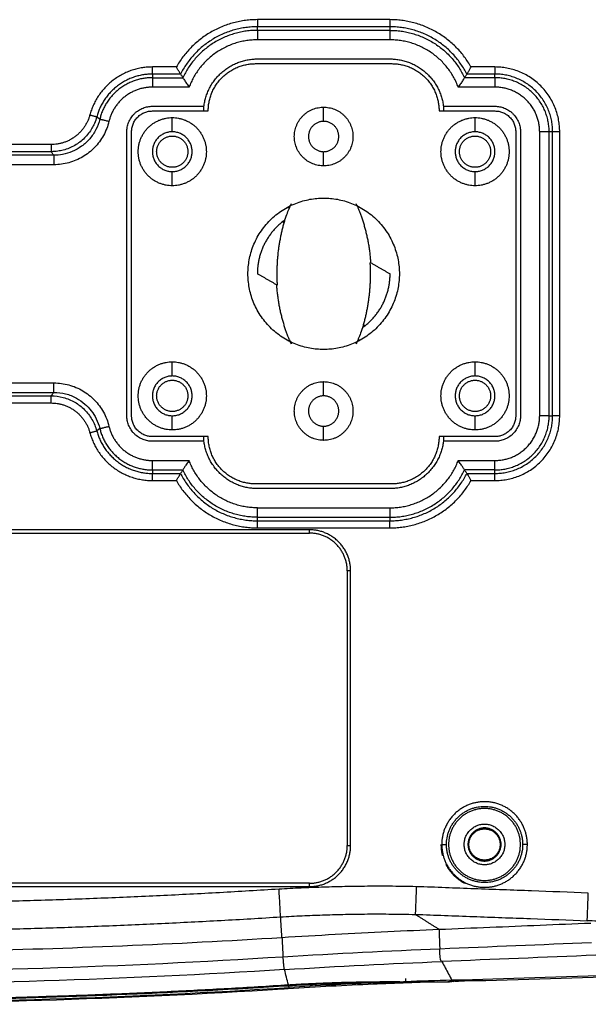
# Model space of a CAD drawing. Header units: millimetres. Extents: x 9946 to 11276, y -3292 to -1962.
# Tile 48 of 170: x 10959 to 11019, y -3122 to -3018. Entities that reach past the tile are written whole.
import ezdxf

# ---------------------------------------------------------------- set-up
doc = ezdxf.new("R2010")
doc.units = ezdxf.units.MM
doc.layers.add('ROXX NEO lite', color=7, linetype='Continuous', true_color=0x000000)

msp = doc.modelspace()

# ---------------------------------------------------------------- linework, layer by layer
at = {"layer": 'ROXX NEO lite', "color": 18, "lineweight": -3, "true_color": 0x000000}
for points, weights in [([(10984.16, -3018.32), (10978.42, -3018.32), (10975.59, -3023.32)], [1, 0.863818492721, 1]), ([(10984.16, -3018.32), (10984.16, -3019.05), (10984.16, -3019.07)], [1, 0.716301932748, 1]), ([(11006.74, -3023.32), (11003.91, -3018.32), (10998.16, -3018.32)], [1, 0.86381848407, 1]), ([(10998.16, -3018.32), (10998.16, -3019.05), (10998.16, -3019.07)], [1, 0.716301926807, 1]), ([(10984.16, -3019.07), (10978.56, -3019.07), (10976.04, -3024.07)], [1, 0.851627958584, 1]), ([(10984.16, -3019.45), (10978.64, -3019.45), (10976.27, -3024.45)], [1, 0.844679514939, 1]), ([(10984.16, -3019.45), (10984.16, -3019.47), (10984.16, -3020.45)], [1, 0.716301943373, 1]), ([(11006.29, -3024.07), (11003.77, -3019.07), (10998.16, -3019.07)], [1, 0.85162796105, 1]), ([(10998.16, -3019.45), (11003.69, -3019.45), (11006.05, -3024.45)], [1, 0.844679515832, 1]), ([(10998.16, -3019.45), (10998.16, -3019.47), (10998.16, -3020.45)], [1, 0.716301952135, 1]), ([(10984.16, -3020.45), (10978.82, -3020.45), (10976.94, -3025.45)], [1, 0.822441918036, 1]), ([(11005.39, -3025.45), (11003.51, -3020.45), (10998.16, -3020.45)], [1, 0.822441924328, 1]), ([(10978.51, -3027.47), (10979.13, -3022.47), (10984.16, -3022.47)], [1, 0.749268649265, 1]), ([(10978.96, -3027.97), (10978.96, -3022.97), (10983.96, -3022.97)], [1, 0.707106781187, 1]), ([(10998.16, -3022.47), (11003.2, -3022.47), (11003.82, -3027.47)], [1, 0.749268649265, 1]), ([(10998.36, -3022.97), (11003.36, -3022.97), (11003.36, -3027.97)], [1, 0.707106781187, 1]), ([(10973.06, -3023.32), (10967.82, -3023.32), (10966.45, -3028.38)], [1, 0.794083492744, 1]), ([(10973.06, -3024.07), (10968.4, -3024.07), (10967.18, -3028.58)], [1, 0.794086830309, 1]), ([(10973.06, -3024.07), (10973.06, -3024.05), (10973.06, -3023.32)], [1, 0.716301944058, 1]), ([(11016.11, -3030.17), (11016.11, -3023.32), (11009.26, -3023.32)], [1, 0.707106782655, 1]), ([(11009.26, -3023.32), (11009.26, -3024.05), (11009.26, -3024.07)], [1, 0.71630194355, 1]), ([(11015.36, -3030.17), (11015.36, -3024.07), (11009.26, -3024.07)], [1, 0.707106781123, 1]), ([(10973.06, -3024.45), (10968.56, -3024.45), (10967.5, -3028.83)], [1, 0.785921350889, 1]), ([(10973.06, -3024.45), (10973.06, -3024.47), (10973.06, -3025.45)], [1, 0.716301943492, 1]), ([(11009.26, -3024.45), (11009.26, -3024.47), (11009.26, -3025.45)], [1, 0.716301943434, 1]), ([(11014.99, -3030.17), (11014.99, -3024.45), (11009.26, -3024.45)], [1, 0.707106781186, 1]), ([(10973.06, -3025.45), (10969.35, -3025.45), (10968.47, -3029.06)], [1, 0.785921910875, 1]), ([(11013.99, -3030.17), (11013.99, -3025.45), (11009.26, -3025.45)], [1, 0.707106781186, 1]), ([(10966.45, -3028.38), (10965.6, -3031.52), (10962.35, -3031.52)], [1, 0.794032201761, 1]), ([(10966.45, -3028.38), (10967.16, -3028.58), (10967.18, -3028.58)], [1, 0.716360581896, 1]), ([(10970.36, -3030.17), (10970.36, -3027.47), (10973.06, -3027.47)], [1, 0.707106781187, 1]), ([(10970.86, -3030.17), (10970.86, -3027.97), (10973.06, -3027.97)], [1, 0.707106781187, 1]), ([(10988.06, -3030.67), (10988.06, -3027.57), (10991.16, -3027.57)], [1, 0.707106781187, 1]), ([(10991.16, -3027.57), (10994.26, -3027.57), (10994.26, -3030.67)], [1, 0.707106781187, 1]), ([(11009.26, -3027.47), (11011.96, -3027.47), (11011.96, -3030.17)], [1, 0.707106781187, 1]), ([(11009.26, -3027.97), (11011.46, -3027.97), (11011.46, -3030.17)], [1, 0.707106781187, 1]), ([(10967.5, -3028.83), (10967.52, -3028.83), (10968.47, -3029.06)], [1, 0.716304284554, 1]), ([(10971.56, -3032.27), (10971.56, -3028.67), (10975.16, -3028.67)], [1, 0.707106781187, 1]), ([(10975.16, -3028.67), (10978.76, -3028.67), (10978.76, -3032.27)], [1, 0.707106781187, 1]), ([(10991.16, -3029.07), (10989.56, -3029.07), (10989.56, -3030.67)], [1, 0.707106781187, 1]), ([(10992.76, -3030.67), (10992.76, -3029.07), (10991.16, -3029.07)], [1, 0.707106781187, 1]), ([(11003.56, -3032.27), (11003.56, -3028.67), (11007.16, -3028.67)], [1, 0.707106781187, 1]), ([(11007.16, -3028.67), (11010.76, -3028.67), (11010.76, -3032.27)], [1, 0.707106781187, 1]), ([(10975.16, -3030.17), (10973.06, -3030.17), (10973.06, -3032.27)], [1, 0.707106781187, 1]), ([(10977.26, -3032.27), (10977.26, -3030.17), (10975.16, -3030.17)], [1, 0.707106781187, 1]), ([(11007.16, -3030.17), (11005.06, -3030.17), (11005.06, -3032.27)], [1, 0.707106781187, 1]), ([(11009.26, -3032.27), (11009.26, -3030.17), (11007.16, -3030.17)], [1, 0.707106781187, 1]), ([(11014.99, -3030.17), (11014.96, -3030.17), (11013.99, -3030.17)], [1, 0.716301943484, 1]), ([(11016.11, -3030.17), (11015.38, -3030.17), (11015.36, -3030.17)], [1, 0.71630194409, 1]), ([(10962.35, -3031.52), (10962.35, -3032.25), (10962.35, -3032.27)], [1, 0.716336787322, 1]), ([(10991.16, -3033.77), (10988.06, -3033.77), (10988.06, -3030.67)], [1, 0.707106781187, 1]), ([(10989.56, -3030.67), (10989.56, -3032.27), (10991.16, -3032.27)], [1, 0.707106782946, 1]), ([(10991.16, -3032.27), (10992.76, -3032.27), (10992.76, -3030.67)], [1, 0.707106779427, 1]), ([(10994.26, -3030.67), (10994.26, -3033.77), (10991.16, -3033.77)], [1, 0.707106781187, 1]), ([(10975.16, -3035.87), (10971.56, -3035.87), (10971.56, -3032.27)], [1, 0.707106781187, 1]), ([(10973.06, -3032.27), (10973.06, -3034.37), (10975.16, -3034.37)], [1, 0.707106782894, 1]), ([(10975.16, -3034.37), (10977.26, -3034.37), (10977.26, -3032.27)], [1, 0.707106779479, 1]), ([(10978.76, -3032.27), (10978.76, -3035.87), (10975.16, -3035.87)], [1, 0.707106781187, 1]), ([(11007.16, -3035.87), (11003.56, -3035.87), (11003.56, -3032.27)], [1, 0.707106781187, 1]), ([(11005.06, -3032.27), (11005.06, -3034.37), (11007.16, -3034.37)], [1, 0.707106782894, 1]), ([(11010.76, -3032.27), (11010.76, -3035.87), (11007.16, -3035.87)], [1, 0.707106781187, 1]), ([(11007.16, -3034.37), (11009.26, -3034.37), (11009.26, -3032.27)], [1, 0.707106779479, 1]), ([(10962.64, -3032.65), (10962.64, -3032.67), (10962.64, -3033.65)], [1, 0.716303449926, 1]), ([(10987.07, -3039.48), (10984.15, -3041.58), (10984.15, -3045.16)], [1, 0.890285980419, 1]), ([(10986.28, -3046.39), (10986.06, -3042.87), (10987.07, -3039.48)], [1, 0.984806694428, 1]), ([(10986.9, -3039.61), (10986.88, -3039.69), (10986.86, -3039.76)], [0.99985342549, 0.999918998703, 1]), ([(10996.05, -3044), (10996.26, -3047.5), (10995.26, -3050.87)], [0.999816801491, 0.984898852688, 1]), ([(10995.26, -3050.87), (10998.18, -3048.77), (10998.18, -3045.18)], [1, 0.890285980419, 1]), ([(10995.42, -3050.75), (10995.45, -3050.67), (10995.47, -3050.58)], [0.999841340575, 0.999911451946, 1]), ([(10971.56, -3058.07), (10971.56, -3054.47), (10975.16, -3054.47)], [1, 0.707106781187, 1]), ([(10975.16, -3054.47), (10978.76, -3054.47), (10978.76, -3058.07)], [1, 0.707106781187, 1]), ([(11003.56, -3058.07), (11003.56, -3054.47), (11007.16, -3054.47)], [1, 0.707106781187, 1]), ([(11007.16, -3054.47), (11010.76, -3054.47), (11010.76, -3058.07)], [1, 0.707106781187, 1]), ([(10975.16, -3055.97), (10973.06, -3055.97), (10973.06, -3058.07)], [1, 0.707106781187, 1]), ([(10977.26, -3058.07), (10977.26, -3055.97), (10975.16, -3055.97)], [1, 0.707106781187, 1]), ([(11007.16, -3055.97), (11005.06, -3055.97), (11005.06, -3058.07)], [1, 0.707106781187, 1]), ([(11009.26, -3058.07), (11009.26, -3055.97), (11007.16, -3055.97)], [1, 0.707106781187, 1]), ([(10962.64, -3057.7), (10962.64, -3057.67), (10962.64, -3056.7)], [1, 0.716303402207, 1]), ([(10988.06, -3059.67), (10988.06, -3056.57), (10991.16, -3056.57)], [1, 0.707106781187, 1]), ([(10991.16, -3056.57), (10994.26, -3056.57), (10994.26, -3059.67)], [1, 0.707106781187, 1]), ([(10962.35, -3058.82), (10962.35, -3058.09), (10962.35, -3058.07)], [1, 0.716375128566, 1]), ([(10975.16, -3061.67), (10971.56, -3061.67), (10971.56, -3058.07)], [1, 0.707106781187, 1]), ([(10973.06, -3058.07), (10973.06, -3060.17), (10975.16, -3060.17)], [1, 0.707106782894, 1]), ([(10975.16, -3060.17), (10977.26, -3060.17), (10977.26, -3058.07)], [1, 0.707106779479, 1]), ([(10978.76, -3058.07), (10978.76, -3061.67), (10975.16, -3061.67)], [1, 0.707106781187, 1]), ([(10991.16, -3058.07), (10989.56, -3058.07), (10989.56, -3059.67)], [1, 0.707106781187, 1]), ([(10992.76, -3059.67), (10992.76, -3058.07), (10991.16, -3058.07)], [1, 0.707106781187, 1]), ([(11007.16, -3061.67), (11003.56, -3061.67), (11003.56, -3058.07)], [1, 0.707106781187, 1]), ([(11005.06, -3058.07), (11005.06, -3060.17), (11007.16, -3060.17)], [1, 0.707106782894, 1]), ([(11010.76, -3058.07), (11010.76, -3061.67), (11007.16, -3061.67)], [1, 0.707106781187, 1]), ([(11007.16, -3060.17), (11009.26, -3060.17), (11009.26, -3058.07)], [1, 0.707106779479, 1]), ([(10962.35, -3058.82), (10965.6, -3058.82), (10966.45, -3061.96)], [1, 0.794037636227, 1]), ([(10973.06, -3062.87), (10970.36, -3062.87), (10970.36, -3060.17)], [1, 0.707106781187, 1]), ([(10973.06, -3062.37), (10970.86, -3062.37), (10970.86, -3060.17)], [1, 0.707106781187, 1]), ([(10991.16, -3062.77), (10988.06, -3062.77), (10988.06, -3059.67)], [1, 0.707106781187, 1]), ([(10989.56, -3059.67), (10989.56, -3061.27), (10991.16, -3061.27)], [1, 0.707106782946, 1]), ([(10994.26, -3059.67), (10994.26, -3062.77), (10991.16, -3062.77)], [1, 0.707106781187, 1]), ([(10991.16, -3061.27), (10992.76, -3061.27), (10992.76, -3059.67)], [1, 0.707106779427, 1]), ([(11009.26, -3067.02), (11016.11, -3067.02), (11016.11, -3060.17)], [1, 0.707106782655, 1]), ([(11009.26, -3064.9), (11013.99, -3064.9), (11013.99, -3060.17)], [1, 0.707106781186, 1]), ([(11009.26, -3065.9), (11014.99, -3065.9), (11014.99, -3060.17)], [1, 0.707106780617, 1]), ([(11009.26, -3066.27), (11015.36, -3066.27), (11015.36, -3060.17)], [1, 0.707106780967, 1]), ([(11011.96, -3060.17), (11011.96, -3062.87), (11009.26, -3062.87)], [1, 0.707106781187, 1]), ([(11011.46, -3060.17), (11011.46, -3062.37), (11009.26, -3062.37)], [1, 0.707106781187, 1]), ([(11014.99, -3060.17), (11014.96, -3060.17), (11013.99, -3060.17)], [1, 0.716301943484, 1]), ([(11016.11, -3060.17), (11015.38, -3060.17), (11015.36, -3060.17)], [1, 0.716301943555, 1]), ([(10967.5, -3061.52), (10967.52, -3061.52), (10968.47, -3061.29)], [1, 0.716301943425, 1]), ([(10967.5, -3061.52), (10968.56, -3065.9), (10973.06, -3065.9)], [1, 0.785921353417, 1]), ([(10968.47, -3061.29), (10969.35, -3064.9), (10973.06, -3064.9)], [1, 0.785921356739, 1]), ([(10966.45, -3061.96), (10967.16, -3061.77), (10967.18, -3061.77)], [1, 0.716348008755, 1]), ([(10966.45, -3061.96), (10967.82, -3067.02), (10973.06, -3067.02)], [1, 0.794084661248, 1]), ([(10967.18, -3061.77), (10968.4, -3066.27), (10973.06, -3066.27)], [1, 0.794085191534, 1]), ([(10983.96, -3067.37), (10978.96, -3067.37), (10978.96, -3062.37)], [1, 0.707106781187, 1]), ([(11003.36, -3062.37), (11003.36, -3067.37), (10998.36, -3067.37)], [1, 0.707106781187, 1]), ([(10984.16, -3067.87), (10979.13, -3067.87), (10978.51, -3062.87)], [1, 0.749268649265, 1]), ([(11003.82, -3062.87), (11003.2, -3067.87), (10998.16, -3067.87)], [1, 0.749268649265, 1]), ([(10973.06, -3065.9), (10973.06, -3065.87), (10973.06, -3064.9)], [1, 0.716301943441, 1]), ([(10984.16, -3069.9), (10978.82, -3069.9), (10976.94, -3064.9)], [1, 0.822441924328, 1]), ([(10998.16, -3069.9), (11003.51, -3069.9), (11005.39, -3064.9)], [1, 0.822441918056, 1]), ([(11009.26, -3065.9), (11009.26, -3065.87), (11009.26, -3064.9)], [1, 0.716301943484, 1]), ([(10973.06, -3067.02), (10973.06, -3066.29), (10973.06, -3066.27)], [1, 0.716301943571, 1]), ([(10976.04, -3066.27), (10978.56, -3071.27), (10984.16, -3071.27)], [1, 0.85162796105, 1]), ([(10984.16, -3070.9), (10978.64, -3070.9), (10976.27, -3065.9)], [1, 0.844679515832, 1]), ([(10998.16, -3070.9), (11003.69, -3070.9), (11006.05, -3065.9)], [1, 0.844679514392, 1]), ([(10998.16, -3071.27), (11003.77, -3071.27), (11006.29, -3066.27)], [1, 0.851627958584, 1]), ([(11009.26, -3067.02), (11009.26, -3066.29), (11009.26, -3066.27)], [1, 0.716301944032, 1]), ([(10975.59, -3067.02), (10978.42, -3072.02), (10984.16, -3072.02)], [1, 0.863818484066, 1]), ([(10998.16, -3072.02), (11003.91, -3072.02), (11006.74, -3067.02)], [1, 0.863818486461, 1]), ([(10984.16, -3070.9), (10984.16, -3070.87), (10984.16, -3069.9)], [1, 0.716301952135, 1]), ([(10998.16, -3069.9), (10998.16, -3070.87), (10998.16, -3070.9)], [1, 0.716301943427, 1]), ([(10984.16, -3072.02), (10984.16, -3071.29), (10984.16, -3071.27)], [1, 0.716301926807, 1]), ([(10998.16, -3072.02), (10998.16, -3071.29), (10998.16, -3071.27)], [1, 0.716301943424, 1]), ([(10994.01, -3076.57), (10994.01, -3072.22), (10989.66, -3072.22)], [1, 0.707106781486, 1]), ([(10993.66, -3076.57), (10993.66, -3072.57), (10989.66, -3072.57)], [1, 0.707106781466, 1]), ([(11012.69, -3105.47), (11012.69, -3104.89), (11012.54, -3104.33)], [1, 0.991863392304, 1]), ([(11012.06, -3104.46), (11012.19, -3104.96), (11012.19, -3105.47)], [1, 0.991863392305, 1]), ([(10989.66, -3109.92), (10994.01, -3109.92), (10994.01, -3105.57)], [1, 0.707106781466, 1]), ([(10989.66, -3109.57), (10993.66, -3109.57), (10993.66, -3105.57)], [1, 0.707106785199, 1]), ([(11003.56, -3105.47), (11003.56, -3106.06), (11003.71, -3106.64)], [1, 0.965157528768, 0.946875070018]), ([(11003.64, -3105.47), (11003.64, -3106.05), (11003.79, -3106.62)], [1, 0.991863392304, 1]), ([(11003.64, -3105.47), (11004.13, -3105.47), (11004.14, -3105.47)], [1, 0.716301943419, 1]), ([(11004.27, -3106.49), (11004.14, -3105.99), (11004.14, -3105.47)], [1, 0.991863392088, 1]), ([(11012.69, -3105.47), (11012.2, -3105.47), (11012.19, -3105.47)], [1, 0.716301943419, 1]), ([(11004.07, -3107.56), (11004.74, -3108.89), (11006.06, -3109.57)], [0.928070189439, 0.916635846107, 1]), ([(10986.44, -3110.19), (10961.33, -3111.78), (10936.16, -3111.78)], [1, 0.999506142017, 1]), ([(10936.16, -3114.7), (10961.41, -3114.7), (10986.61, -3113.12)], [1, 0.999509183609, 1]), ([(10987.43, -3120.29), (10993.61, -3119.91), (10999.8, -3119.97)], [1, 0.99934960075, 1]), ([(10884.89, -3120.29), (10936.16, -3123.56), (10987.43, -3120.29)], [1, 0.997974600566, 1])]:
    msp.add_rational_spline(points, weights, degree=2, dxfattribs=at)
for points, degree in [([(10998.16, -3018.32), (10991.16, -3018.32), (10984.16, -3018.32)], 2), ([(10984.16, -3019.45), (10984.16, -3019.26), (10984.16, -3019.07)], 2), ([(10998.16, -3019.07), (10991.16, -3019.07), (10984.16, -3019.07)], 2), ([(10998.16, -3019.45), (10991.16, -3019.45), (10984.16, -3019.45)], 2), ([(10998.16, -3019.07), (10998.16, -3019.26), (10998.16, -3019.45)], 2), ([(10998.16, -3020.45), (10991.16, -3020.45), (10984.16, -3020.45)], 2), ([(10983.96, -3022.97), (10991.16, -3022.97), (10998.36, -3022.97)], 2), ([(10984.16, -3022.47), (10991.16, -3022.47), (10998.16, -3022.47)], 2), ([(10975.59, -3023.32), (10974.33, -3023.32), (10973.06, -3023.32)], 2), ([(10973.06, -3024.07), (10973.06, -3024.26), (10973.06, -3024.45)], 2), ([(10976.03, -3024.07), (10974.55, -3024.07), (10973.06, -3024.07)], 2), ([(10976.01, -3024.02), (10975.99, -3023.98), (10975.92, -3023.88), (10975.77, -3023.62), (10975.65, -3023.43), (10975.59, -3023.32)], 3), ([(10976.04, -3024.07), (10976.07, -3024.12), (10976.12, -3024.2), (10976.2, -3024.32), (10976.25, -3024.41), (10976.27, -3024.45)], 3), ([(11006.29, -3024.07), (11006.26, -3024.12), (11006.21, -3024.2), (11006.13, -3024.32), (11006.08, -3024.41), (11006.05, -3024.45)], 3), ([(11009.26, -3024.07), (11007.78, -3024.07), (11006.29, -3024.07)], 2), ([(11006.32, -3024.02), (11006.34, -3023.98), (11006.41, -3023.88), (11006.56, -3023.62), (11006.68, -3023.43), (11006.74, -3023.32)], 3), ([(11009.26, -3023.32), (11008, -3023.32), (11006.74, -3023.32)], 2), ([(11009.26, -3024.45), (11009.26, -3024.26), (11009.26, -3024.07)], 2), ([(10973.06, -3024.45), (10974.67, -3024.45), (10976.27, -3024.45)], 2), ([(10976.32, -3024.52), (10976.35, -3024.57), (10976.44, -3024.71), (10976.66, -3025.04), (10976.84, -3025.31), (10976.94, -3025.45)], 3), ([(11006.01, -3024.52), (11005.98, -3024.57), (11005.89, -3024.71), (11005.67, -3025.04), (11005.49, -3025.31), (11005.39, -3025.45)], 3), ([(11009.26, -3024.45), (11007.66, -3024.45), (11006.05, -3024.45)], 2), ([(10976.94, -3025.45), (10975, -3025.45), (10973.06, -3025.45)], 2), ([(11009.26, -3025.45), (11007.33, -3025.45), (11005.39, -3025.45)], 2), ([(10973.06, -3027.47), (10975.79, -3027.47), (10978.51, -3027.47)], 2), ([(10973.06, -3027.97), (10976.01, -3027.97), (10978.96, -3027.97)], 2), ([(10978.51, -3027.97), (10978.51, -3027.72), (10978.51, -3027.47)], 2), ([(10991.16, -3029.07), (10991.16, -3028.32), (10991.16, -3027.57)], 2), ([(11003.36, -3027.97), (11006.31, -3027.97), (11009.26, -3027.97)], 2), ([(11003.82, -3027.47), (11006.54, -3027.47), (11009.26, -3027.47)], 2), ([(11003.82, -3027.47), (11003.82, -3027.72), (11003.82, -3027.97)], 2), ([(10968.47, -3029.06), (10968.34, -3029.59), (10967.96, -3030.58), (10966.99, -3031.88), (10965.73, -3032.87), (10964.24, -3033.5), (10963.19, -3033.65), (10962.64, -3033.65)], 3), ([(10967.18, -3028.58), (10967.11, -3028.82), (10967.03, -3029.06), (10966.93, -3029.29)], 3), ([(10967.18, -3028.58), (10967.34, -3028.7), (10967.5, -3028.83)], 2), ([(10975.16, -3030.17), (10975.16, -3029.42), (10975.16, -3028.67)], 2), ([(11007.16, -3030.17), (11007.16, -3029.42), (11007.16, -3028.67)], 2), ([(10970.36, -3060.17), (10970.36, -3045.17), (10970.36, -3030.17)], 2), ([(10970.86, -3060.17), (10970.86, -3045.17), (10970.86, -3030.17)], 2), ([(11011.46, -3030.17), (11011.46, -3045.17), (11011.46, -3060.17)], 2), ([(11011.96, -3030.17), (11011.96, -3045.17), (11011.96, -3060.17)], 2), ([(11013.99, -3060.17), (11013.99, -3045.17), (11013.99, -3030.17)], 2), ([(11015.36, -3030.17), (11015.18, -3030.17), (11014.99, -3030.17)], 2), ([(11014.99, -3060.17), (11014.99, -3045.17), (11014.99, -3030.17)], 2), ([(11015.36, -3060.17), (11015.36, -3045.17), (11015.36, -3030.17)], 2), ([(11016.11, -3060.17), (11016.11, -3045.17), (11016.11, -3030.17)], 2), ([(10962.35, -3031.52), (10936.16, -3031.52), (10909.98, -3031.52)], 2), ([(10962.35, -3032.27), (10936.16, -3032.27), (10909.98, -3032.27)], 2), ([(10963.07, -3032.22), (10962.83, -3032.26), (10962.59, -3032.27), (10962.35, -3032.27)], 3), ([(10991.16, -3033.77), (10991.16, -3033.02), (10991.16, -3032.27)], 2), ([(10962.64, -3032.65), (10936.16, -3032.65), (10909.69, -3032.65)], 2), ([(10962.64, -3033.65), (10936.16, -3033.65), (10909.69, -3033.65)], 2), ([(10975.16, -3035.87), (10975.16, -3035.12), (10975.16, -3034.37)], 2), ([(11007.16, -3035.87), (11007.16, -3035.12), (11007.16, -3034.37)], 2), ([(10987.07, -3039.48), (10987.15, -3039.21), (10987.33, -3038.73), (10987.58, -3038.13), (10987.71, -3037.85), (10987.77, -3037.73)], 3), ([(10987.52, -3038.24), (10987.44, -3038.21), (10987.37, -3038.18)], 2), ([(10996.05, -3043.95), (10997.12, -3044.57), (10998.18, -3045.18)], 2), ([(10986.24, -3046.37), (10985.19, -3045.77), (10984.15, -3045.16)], 2), ([(10995.26, -3050.87), (10995.17, -3051.14), (10995, -3051.62), (10994.75, -3052.22), (10994.62, -3052.5), (10994.56, -3052.62)], 3), ([(10994.81, -3052.11), (10994.89, -3052.14), (10994.96, -3052.17)], 2), ([(10975.16, -3055.97), (10975.16, -3055.22), (10975.16, -3054.47)], 2), ([(11007.16, -3055.97), (11007.16, -3055.22), (11007.16, -3054.47)], 2), ([(10909.69, -3056.7), (10936.16, -3056.7), (10962.64, -3056.7)], 2), ([(10962.64, -3056.7), (10963.19, -3056.7), (10964.24, -3056.84), (10965.73, -3057.47), (10966.99, -3058.47), (10967.96, -3059.77), (10968.34, -3060.75), (10968.47, -3061.29)], 3), ([(10991.16, -3058.07), (10991.16, -3057.32), (10991.16, -3056.57)], 2), ([(10909.69, -3057.7), (10936.16, -3057.7), (10962.64, -3057.7)], 2), ([(10909.98, -3058.07), (10936.16, -3058.07), (10962.35, -3058.07)], 2), ([(10909.98, -3058.82), (10936.16, -3058.82), (10962.35, -3058.82)], 2), ([(10975.16, -3061.67), (10975.16, -3060.92), (10975.16, -3060.17)], 2), ([(11007.16, -3061.67), (11007.16, -3060.92), (11007.16, -3060.17)], 2), ([(11014.99, -3060.17), (11015.18, -3060.17), (11015.36, -3060.17)], 2), ([(10967.5, -3061.52), (10967.34, -3061.64), (10967.18, -3061.77)], 2), ([(10991.16, -3062.77), (10991.16, -3062.02), (10991.16, -3061.27)], 2), ([(10978.96, -3062.37), (10976.01, -3062.37), (10973.06, -3062.37)], 2), ([(10978.51, -3062.87), (10978.51, -3062.62), (10978.51, -3062.37)], 2), ([(11009.26, -3062.37), (11006.31, -3062.37), (11003.36, -3062.37)], 2), ([(11003.82, -3062.37), (11003.82, -3062.62), (11003.82, -3062.87)], 2), ([(10978.51, -3062.87), (10975.79, -3062.87), (10973.06, -3062.87)], 2), ([(11009.26, -3062.87), (11006.54, -3062.87), (11003.82, -3062.87)], 2), ([(10973.06, -3064.9), (10975, -3064.9), (10976.94, -3064.9)], 2), ([(10976.94, -3064.9), (10976.84, -3065.04), (10976.66, -3065.3), (10976.44, -3065.64), (10976.35, -3065.78), (10976.32, -3065.83)], 3), ([(11005.39, -3064.9), (11007.33, -3064.9), (11009.26, -3064.9)], 2), ([(11006.01, -3065.83), (11005.98, -3065.78), (11005.89, -3065.64), (11005.67, -3065.31), (11005.49, -3065.04), (11005.39, -3064.9)], 3), ([(10973.06, -3065.9), (10974.67, -3065.9), (10976.27, -3065.9)], 2), ([(10973.06, -3065.9), (10973.06, -3066.09), (10973.06, -3066.27)], 2), ([(10973.06, -3066.27), (10974.55, -3066.27), (10976.04, -3066.27)], 2), ([(10975.59, -3067.02), (10975.65, -3066.92), (10975.77, -3066.72), (10975.92, -3066.47), (10975.99, -3066.36), (10976.01, -3066.33)], 3), ([(10976.27, -3065.9), (10976.25, -3065.94), (10976.2, -3066.02), (10976.12, -3066.15), (10976.07, -3066.23), (10976.04, -3066.27)], 3), ([(11009.26, -3065.9), (11007.66, -3065.9), (11006.05, -3065.9)], 2), ([(11006.29, -3066.27), (11006.26, -3066.23), (11006.21, -3066.15), (11006.13, -3066.02), (11006.08, -3065.94), (11006.05, -3065.9)], 3), ([(11006.29, -3066.27), (11007.78, -3066.27), (11009.26, -3066.27)], 2), ([(11006.32, -3066.33), (11006.34, -3066.36), (11006.41, -3066.47), (11006.56, -3066.72), (11006.68, -3066.92), (11006.74, -3067.02)], 3), ([(11009.26, -3066.27), (11009.26, -3066.09), (11009.26, -3065.9)], 2), ([(10973.06, -3067.02), (10974.33, -3067.02), (10975.59, -3067.02)], 2), ([(10998.36, -3067.37), (10991.16, -3067.37), (10983.96, -3067.37)], 2), ([(10998.16, -3067.87), (10991.16, -3067.87), (10984.16, -3067.87)], 2), ([(11006.74, -3067.02), (11008, -3067.02), (11009.26, -3067.02)], 2), ([(10984.16, -3069.9), (10991.16, -3069.9), (10998.16, -3069.9)], 2), ([(10984.16, -3070.9), (10991.16, -3070.9), (10998.16, -3070.9)], 2), ([(10984.16, -3071.27), (10984.16, -3071.09), (10984.16, -3070.9)], 2), ([(10998.16, -3070.9), (10998.16, -3071.09), (10998.16, -3071.27)], 2), ([(10984.16, -3071.27), (10991.16, -3071.27), (10998.16, -3071.27)], 2), ([(10984.16, -3072.02), (10991.16, -3072.02), (10998.16, -3072.02)], 2), ([(10989.66, -3072.22), (10936.16, -3072.22), (10882.66, -3072.22)], 2), ([(10882.66, -3072.57), (10936.16, -3072.57), (10989.66, -3072.57)], 2), ([(10989.66, -3072.57), (10989.66, -3072.4), (10989.66, -3072.22)], 2), ([(10994.01, -3076.57), (10993.84, -3076.57), (10993.66, -3076.57)], 2), ([(10993.66, -3076.57), (10993.66, -3091.07), (10993.66, -3105.57)], 2), ([(10994.01, -3105.57), (10994.01, -3091.07), (10994.01, -3076.57)], 2), ([(10993.66, -3105.57), (10993.84, -3105.57), (10994.01, -3105.57)], 2), ([(10989.66, -3109.57), (10936.16, -3109.57), (10882.66, -3109.57)], 2), ([(10989.66, -3109.92), (10989.66, -3109.75), (10989.66, -3109.57)], 2), ([(10882.66, -3109.92), (10936.16, -3109.92), (10989.66, -3109.92)], 2), ([(10986.61, -3113.12), (10986.61, -3113.05), (10986.59, -3112.81), (10986.55, -3112.11), (10986.5, -3111.17), (10986.46, -3110.51), (10986.44, -3110.19)], 3), ([(11000.87, -3112.86), (11000.88, -3112.79), (11000.89, -3112.55), (11000.91, -3111.85), (11000.95, -3110.91), (11000.97, -3110.25), (11000.98, -3109.93)], 3), ([(11019.02, -3113.53), (11019.02, -3113.46), (11019.03, -3113.22), (11019.06, -3112.52), (11019.09, -3111.58), (11019.12, -3110.92), (11019.13, -3110.6)], 3), ([(10986.75, -3115.29), (10986.68, -3114.2), (10986.61, -3113.12)], 2), ([(11000.87, -3112.86), (11001.01, -3112.95), (11001.15, -3113.04)], 2), ([(11001.15, -3113.04), (11002.25, -3113.74), (11003.35, -3114.43)], 2), ([(11022.17, -3113.61), (11021.82, -3113.6), (11021.13, -3113.59), (11020.08, -3113.57), (11019.37, -3113.54), (11019.02, -3113.53)], 3), ([(10986.75, -3115.29), (10988.62, -3115.17), (10992.38, -3114.95), (10997.95, -3114.66), (11001.57, -3114.5), (11003.35, -3114.43)], 3), ([(11003.35, -3114.43), (11005.14, -3114.36), (11008.71, -3114.21), (11014.06, -3113.99), (11017.61, -3113.84), (11019.38, -3113.77)], 3), ([(11003.35, -3114.43), (11003.39, -3115.46), (11003.43, -3116.48)], 2), ([(10936.16, -3116.88), (10941.79, -3116.88), (10953.04, -3116.76), (10969.9, -3116.23), (10981.13, -3115.64), (10986.75, -3115.29)], 3), ([(10986.75, -3115.29), (10986.76, -3115.52), (10986.79, -3115.97), (10986.82, -3116.65), (10986.85, -3117.11), (10986.86, -3117.33)], 3), ([(11003.48, -3116.48), (11008.82, -3116.26), (11014.14, -3116.04), (11019.46, -3115.82)], 3), ([(10986.86, -3117.33), (10992.51, -3116.98), (10998.12, -3116.7), (11003.43, -3116.48)], 3), ([(11003.58, -3117.81), (11003.49, -3117.64), (11003.44, -3117.2), (11003.43, -3116.48)], 3), ([(10987.03, -3118.69), (10987.01, -3118.64), (10986.98, -3118.47), (10986.93, -3118.04), (10986.89, -3117.6), (10986.86, -3117.33)], 3), ([(10987.03, -3118.69), (10992.66, -3118.33), (10998.28, -3118.06), (11003.6, -3117.84)], 3), ([(11003.65, -3117.84), (11003.64, -3117.83), (11003.63, -3117.81), (11003.63, -3117.8)], 3), ([(11019.93, -3117.17), (11014.45, -3117.4), (11009.06, -3117.62), (11003.65, -3117.84)], 3), ([(11003.65, -3117.84), (11003.77, -3118.06), (11004.01, -3118.5), (11004.37, -3119.16), (11004.6, -3119.6), (11004.72, -3119.82)], 3), ([(10987.03, -3118.69), (10970.1, -3119.75), (10936.17, -3120.82), (10902.23, -3119.75), (10885.3, -3118.69)], 3), ([(10987.43, -3120.29), (10987.3, -3119.76), (10987.16, -3119.22), (10987.03, -3118.69)], 3), ([(10999.81, -3119.62), (10999.8, -3119.79), (10999.8, -3119.97)], 2), ([(11004.72, -3119.82), (11003.06, -3119.86), (11001.43, -3119.91), (10999.8, -3119.97)], 3), ([(11022.62, -3119.27), (11016.32, -3119.5), (11010.47, -3119.67), (11004.72, -3119.82)], 3), ([(11004.72, -3119.82), (11004.77, -3119.91), (11004.84, -3119.95), (11004.92, -3119.95)], 3), ([(10884.82, -3120.58), (10901.86, -3121.67), (10936.55, -3122.78), (10970.86, -3121.64), (10987.51, -3120.58)], 3), ([(10884.87, -3120.39), (10896.26, -3121.11), (10919.05, -3122.08), (10953.28, -3122.08), (10976.07, -3121.11), (10987.46, -3120.39)], 3), ([(10987.51, -3120.58), (10987.28, -3120.69), (10987.04, -3120.75), (10986.81, -3120.77)], 3), ([(10987.46, -3120.39), (10988.58, -3120.32), (10990.83, -3120.2), (10994.22, -3120.09), (10996.47, -3120.06), (10997.6, -3120.05)], 3), ([(10987.51, -3120.58), (10987.49, -3120.52), (10987.47, -3120.45), (10987.46, -3120.39)], 3), ([(10997.6, -3120.05), (10998.35, -3120.05), (10999.08, -3120.05), (10999.8, -3120.05)], 3)]:
    msp.add_open_spline(points, degree=degree, dxfattribs=at)
for points, knots in [([(10967.5, -3028.83), (10967.41, -3029.21), (10967.13, -3029.96), (10966.47, -3030.94), (10965.61, -3031.73), (10964.62, -3032.28), (10963.62, -3032.59), (10962.95, -3032.65), (10962.64, -3032.65)], [-6.701908, -6.701908, -6.701908, -6.701908, -5.503103, -4.325905, -3.145118, -2.003892, -0.942841, 0, 0, 0, 0]), ([(10966.93, -3029.29), (10966.85, -3029.46), (10966.57, -3030.01), (10965.92, -3030.86), (10964.88, -3031.66), (10963.88, -3032.07), (10963.27, -3032.19), (10963.07, -3032.22)], [-5.825906, -5.825906, -5.825906, -5.825906, -5.26325, -3.94743, -2.631609, -1.315789, -0.727663, -0.727663, -0.727663, -0.727663]), ([(10962.64, -3032.65), (10962.61, -3032.61), (10962.55, -3032.52), (10962.45, -3032.4), (10962.38, -3032.32), (10962.35, -3032.27)], [-14.303659, -14.303659, -14.303659, -14.303659, -9.535773, -4.767886, 0, 0, 0, 0]), ([(10994.56, -3037.73), (10994.59, -3037.79), (10994.66, -3037.94), (10994.78, -3038.2), (10994.91, -3038.51), (10995.05, -3038.86), (10995.19, -3039.26), (10995.33, -3039.69), (10995.46, -3040.12), (10995.58, -3040.57), (10995.69, -3041.02), (10995.79, -3041.48), (10995.88, -3041.95), (10995.96, -3042.44), (10996.03, -3042.94), (10996.08, -3043.43), (10996.11, -3043.77), (10996.12, -3043.92)], [0, 0, 0, 0, 0.550736, 1.101472, 1.652208, 2.202944, 2.75368, 3.304415, 3.855151, 4.405887, 4.956623, 5.507359, 6.058095, 6.608831, 7.159567, 7.710303, 8.185127, 8.185127, 8.185127, 8.185127]), ([(10987.77, -3052.62), (10987.74, -3052.55), (10987.67, -3052.41), (10987.55, -3052.14), (10987.42, -3051.84), (10987.28, -3051.48), (10987.14, -3051.09), (10987, -3050.66), (10986.87, -3050.22), (10986.75, -3049.78), (10986.64, -3049.33), (10986.54, -3048.87), (10986.45, -3048.39), (10986.37, -3047.91), (10986.3, -3047.41), (10986.25, -3046.9), (10986.22, -3046.56), (10986.21, -3046.4)], [0, 0, 0, 0, 0.550736, 1.101472, 1.652208, 2.202944, 2.75368, 3.304415, 3.855151, 4.405887, 4.956623, 5.507359, 6.058095, 6.608831, 7.159567, 7.710303, 8.213896, 8.213896, 8.213896, 8.213896]), ([(10962.35, -3058.07), (10962.38, -3058.03), (10962.45, -3057.95), (10962.55, -3057.82), (10962.61, -3057.74), (10962.64, -3057.7)], [-14.303659, -14.303659, -14.303659, -14.303659, -9.535773, -4.767886, 0, 0, 0, 0]), ([(10962.35, -3058.07), (10962.79, -3058.07), (10963.66, -3058.19), (10964.88, -3058.69), (10965.92, -3059.49), (10966.72, -3060.53), (10967.06, -3061.35), (10967.18, -3061.77)], [-6.578963, -6.578963, -6.578963, -6.578963, -5.26321, -3.947388, -2.631566, -1.315743, 0, 0, 0, 0]), ([(10962.64, -3057.7), (10963.06, -3057.7), (10963.89, -3057.8), (10965.01, -3058.24), (10965.92, -3058.88), (10966.63, -3059.63), (10967.17, -3060.5), (10967.41, -3061.16), (10967.5, -3061.52)], [-6.70072, -6.70072, -6.70072, -6.70072, -5.436197, -4.212754, -3.099888, -2.104163, -1.112003, 0, 0, 0, 0]), ([(11000.94, -3109.93), (10999.98, -3109.91), (10998.16, -3109.88), (10995.55, -3109.89), (10993.16, -3109.92), (10990.93, -3109.99), (10988.71, -3110.07), (10987.22, -3110.15), (10986.44, -3110.19)], [-14.507296, -14.507296, -14.507296, -14.507296, -11.637928, -9.030942, -6.669359, -4.490542, -2.33025, 0, 0, 0, 0]), ([(11019.13, -3110.6), (11017.13, -3110.53), (11013.12, -3110.37), (11007.07, -3110.16), (11003.01, -3110), (11000.98, -3109.93)], [0, 0, 0, 0, 5.999214, 12.054905, 18.166955, 18.166955, 18.166955, 18.166955]), ([(10986.61, -3113.12), (10987.37, -3113.07), (10988.85, -3113), (10991.03, -3112.91), (10993.23, -3112.85), (10995.57, -3112.81), (10998.14, -3112.81), (10999.93, -3112.84), (11000.87, -3112.86)], [-14.269956, -14.269956, -14.269956, -14.269956, -11.978445, -9.854064, -7.711466, -5.38914, -2.82549, -0.00382, -0.00382, -0.00382, -0.00382]), ([(11000.87, -3112.86), (11002.91, -3112.93), (11006.96, -3113.08), (11013.01, -3113.3), (11017.02, -3113.45), (11019.02, -3113.53)], [0, 0, 0, 0, 6.108208, 12.160093, 18.154215, 18.154215, 18.154215, 18.154215]), ([(10885.47, -3117.34), (10902.36, -3118.4), (10936.12, -3119.46), (10969.92, -3118.4), (10986.86, -3117.33)], [-101.499358, -101.499358, -101.499358, -101.499358, -50.749465, 0, 0, 0, 0]), ([(10997.6, -3120.05), (10997.12, -3120.07), (10993.82, -3120.21), (10990.49, -3120.39), (10987.51, -3120.58)], [0, 0, 0, 0, 1.46406, 10.165651, 10.165651, 10.165651, 10.165651])]:
    msp.add_open_spline(points, degree=3, knots=knots, dxfattribs=at)
for points, weights, knots in [([(10973.51, -3032.27), (10973.51, -3030.62), (10975.16, -3030.62), (10976.81, -3030.62), (10976.81, -3032.27)], [1, 0.707106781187, 1, 0.707106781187, 1], [0, 0, 0, 2.591814, 2.591814, 5.183628, 5.183628, 5.183628]), ([(11005.51, -3032.27), (11005.51, -3030.62), (11007.16, -3030.62), (11008.81, -3030.62), (11008.81, -3032.27)], [1, 0.707106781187, 1, 0.707106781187, 1], [0, 0, 0, 2.591814, 2.591814, 5.183628, 5.183628, 5.183628]), ([(10976.81, -3032.27), (10976.81, -3033.92), (10975.16, -3033.92), (10973.51, -3033.92), (10973.51, -3032.27)], [1, 0.707106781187, 1, 0.707106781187, 1], [0, 0, 0, 2.591814, 2.591814, 5.183628, 5.183628, 5.183628]), ([(11008.81, -3032.27), (11008.81, -3033.92), (11007.16, -3033.92), (11005.51, -3033.92), (11005.51, -3032.27)], [1, 0.707106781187, 1, 0.707106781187, 1], [0, 0, 0, 2.591814, 2.591814, 5.183628, 5.183628, 5.183628]), ([(10991.16, -3053.17), (10983.16, -3053.17), (10983.16, -3045.17), (10983.16, -3037.17), (10991.16, -3037.17)], [1, 0.707106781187, 1, 0.707106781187, 1], [0, 0, 0, 12.566371, 12.566371, 25.132741, 25.132741, 25.132741]), ([(10991.16, -3037.17), (10999.16, -3037.17), (10999.16, -3045.17), (10999.16, -3053.17), (10991.16, -3053.17)], [1, 0.707106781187, 1, 0.707106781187, 1], [0, 0, 0, 12.566371, 12.566371, 25.132741, 25.132741, 25.132741]), ([(10973.51, -3058.07), (10973.51, -3056.42), (10975.16, -3056.42), (10976.81, -3056.42), (10976.81, -3058.07)], [1, 0.707106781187, 1, 0.707106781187, 1], [0, 0, 0, 2.591814, 2.591814, 5.183628, 5.183628, 5.183628]), ([(11005.51, -3058.07), (11005.51, -3056.42), (11007.16, -3056.42), (11008.81, -3056.42), (11008.81, -3058.07)], [1, 0.707106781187, 1, 0.707106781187, 1], [0, 0, 0, 2.591814, 2.591814, 5.183628, 5.183628, 5.183628]), ([(10976.81, -3058.07), (10976.81, -3059.72), (10975.16, -3059.72), (10973.51, -3059.72), (10973.51, -3058.07)], [1, 0.707106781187, 1, 0.707106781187, 1], [0, 0, 0, 2.591814, 2.591814, 5.183628, 5.183628, 5.183628]), ([(11008.81, -3058.07), (11008.81, -3059.72), (11007.16, -3059.72), (11005.51, -3059.72), (11005.51, -3058.07)], [1, 0.707106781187, 1, 0.707106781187, 1], [0, 0, 0, 2.591814, 2.591814, 5.183628, 5.183628, 5.183628]), ([(11012.54, -3104.33), (11011.54, -3100.48), (11007.59, -3100.99), (11003.64, -3101.49), (11003.64, -3105.47)], [1, 0.750768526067, 1, 0.750768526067, 1], [-13.053956, -13.053956, -13.053956, -6.526978, -6.526978, 0, 0, 0]), ([(11004.14, -3105.47), (11004.14, -3101.93), (11007.65, -3101.48), (11011.16, -3101.03), (11012.06, -3104.46)], [1, 0.75076852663, 1, 0.75076852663, 1], [-11.611308, -11.611308, -11.611308, -5.805654, -5.805654, 0, 0, 0]), ([(11011.96, -3105.47), (11011.96, -3101.67), (11008.16, -3101.67), (11004.36, -3101.67), (11004.36, -3105.47)], [1, 0.707106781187, 1, 0.707106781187, 1], [0, 0, 0, 5.969026, 5.969026, 11.938052, 11.938052, 11.938052]), ([(11006.01, -3105.47), (11006.01, -3103.32), (11008.16, -3103.32), (11010.31, -3103.32), (11010.31, -3105.47)], [1, 0.707106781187, 1, 0.707106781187, 1], [0, 0, 0, 3.377212, 3.377212, 6.754424, 6.754424, 6.754424]), ([(11009.91, -3105.47), (11009.91, -3103.72), (11008.16, -3103.72), (11006.41, -3103.72), (11006.41, -3105.47)], [1, 0.707106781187, 1, 0.707106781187, 1], [-5.497787, -5.497787, -5.497787, -2.748894, -2.748894, 0, 0, 0]), ([(11006.51, -3105.47), (11006.51, -3103.82), (11008.16, -3103.82), (11009.81, -3103.82), (11009.81, -3105.47)], [1, 0.707106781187, 1, 0.707106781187, 1], [0, 0, 0, 2.591814, 2.591814, 5.183628, 5.183628, 5.183628]), ([(11003.79, -3106.62), (11004.79, -3110.47), (11008.74, -3109.96), (11012.69, -3109.45), (11012.69, -3105.47)], [1, 0.750768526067, 1, 0.750768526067, 1], [-13.053956, -13.053956, -13.053956, -6.526978, -6.526978, 0, 0, 0]), ([(11012.19, -3105.47), (11012.19, -3109.01), (11008.68, -3109.46), (11005.17, -3109.91), (11004.27, -3106.49)], [1, 0.750768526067, 1, 0.750768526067, 1], [-11.611308, -11.611308, -11.611308, -5.805654, -5.805654, 0, 0, 0]), ([(11004.36, -3105.47), (11004.36, -3109.27), (11008.16, -3109.27), (11011.96, -3109.27), (11011.96, -3105.47)], [1, 0.707106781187, 1, 0.707106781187, 1], [0, 0, 0, 5.969026, 5.969026, 11.938052, 11.938052, 11.938052]), ([(11010.31, -3105.47), (11010.31, -3107.62), (11008.16, -3107.62), (11006.01, -3107.62), (11006.01, -3105.47)], [1, 0.707106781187, 1, 0.707106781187, 1], [0, 0, 0, 3.377212, 3.377212, 6.754424, 6.754424, 6.754424]), ([(11006.41, -3105.47), (11006.41, -3107.22), (11008.16, -3107.22), (11009.91, -3107.22), (11009.91, -3105.47)], [1, 0.707106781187, 1, 0.707106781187, 1], [-5.497787, -5.497787, -5.497787, -2.748894, -2.748894, 0, 0, 0]), ([(11009.81, -3105.47), (11009.81, -3107.12), (11008.16, -3107.12), (11006.51, -3107.12), (11006.51, -3105.47)], [1, 0.707106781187, 1, 0.707106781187, 1], [0, 0, 0, 2.591814, 2.591814, 5.183628, 5.183628, 5.183628])]:
    msp.add_rational_spline(points, weights, degree=2, knots=knots, dxfattribs=at)
at = {"layer": 'ROXX NEO lite', "color": 18, "true_color": 0x000000}
for points, knots in [([(10999.8, -3119.97), (11000.37, -3119.98), (11001.52, -3119.99), (11003.07, -3119.99), (11004.05, -3119.97), (11004.45, -3119.97)], [0, 0, 0, 0, 1.718483, 3.436967, 4.654232, 4.654232, 4.654232, 4.654232]), ([(10999.8, -3119.97), (11000.37, -3119.98), (11001.52, -3119.99), (11003.07, -3119.99), (11004.05, -3119.97), (11004.45, -3119.97)], [0, 0, 0, 0, 1.718483, 3.436967, 4.654232, 4.654232, 4.654232, 4.654232]), ([(10986.8, -3120.76), (10969.84, -3121.83), (10952.83, -3122.36), (10935.84, -3122.35), (10918.81, -3122.34), (10901.76, -3121.8), (10884.77, -3120.72)], [0.994461, 0.994461, 0.994461, 0.994461, 52.000726, 52.000726, 52.000726, 103.110095, 103.110095, 103.110095, 103.110095]), ([(10986.8, -3120.76), (10969.84, -3121.83), (10952.83, -3122.36), (10935.84, -3122.35), (10918.81, -3122.34), (10901.76, -3121.8), (10884.77, -3120.72)], [0.994461, 0.994461, 0.994461, 0.994461, 52.000726, 52.000726, 52.000726, 103.110095, 103.110095, 103.110095, 103.110095]), ([(11003.18, -3119.99), (11000.78, -3120.06), (10998.36, -3120.15), (10995.88, -3120.26), (10992.87, -3120.4), (10989.88, -3120.56), (10986.85, -3120.76)], [2.029069, 2.029069, 2.029069, 2.029069, 9.503229, 9.503229, 9.503229, 18.592056, 18.592056, 18.592056, 18.592056]), ([(11003.18, -3119.99), (11000.78, -3120.06), (10998.36, -3120.15), (10995.88, -3120.26), (10992.87, -3120.4), (10989.88, -3120.56), (10986.85, -3120.76)], [2.029069, 2.029069, 2.029069, 2.029069, 9.503229, 9.503229, 9.503229, 18.592056, 18.592056, 18.592056, 18.592056])]:
    msp.add_open_spline(points, degree=3, knots=knots, dxfattribs=at)
for points in [[(11003.18, -3119.99), (11003.76, -3119.98), (11004.34, -3119.96), (11004.92, -3119.93)], [(11003.18, -3119.99), (11003.76, -3119.98), (11004.34, -3119.96), (11004.92, -3119.93)], [(11004.88, -3119.95), (11004.74, -3119.95), (11004.6, -3119.96), (11004.45, -3119.96)], [(11004.88, -3119.95), (11004.74, -3119.95), (11004.6, -3119.96), (11004.45, -3119.96)], [(11022.99, -3119.4), (11017.13, -3119.61), (11010.88, -3119.8), (11004.92, -3119.95)], [(11022.99, -3119.4), (11017.13, -3119.61), (11010.88, -3119.8), (11004.92, -3119.95)], [(11005.04, -3119.92), (11005.29, -3119.91), (11005.81, -3119.88), (11006.58, -3119.83), (11007.09, -3119.79), (11007.35, -3119.77)], [(11005.04, -3119.92), (11005.29, -3119.91), (11005.81, -3119.88), (11006.58, -3119.83), (11007.09, -3119.79), (11007.35, -3119.77)], [(11005.21, -3119.82), (11005.15, -3119.87), (11005.09, -3119.9), (11005.04, -3119.92)], [(11005.21, -3119.82), (11005.15, -3119.87), (11005.09, -3119.9), (11005.04, -3119.92)], [(10999.8, -3119.99), (10999.23, -3120.01), (10998.65, -3120.03), (10998.07, -3120.05)], [(10999.8, -3119.99), (10999.23, -3120.01), (10998.65, -3120.03), (10998.07, -3120.05)]]:
    msp.add_open_spline(points, degree=3, dxfattribs=at)

doc.saveas('drawing.dxf')
